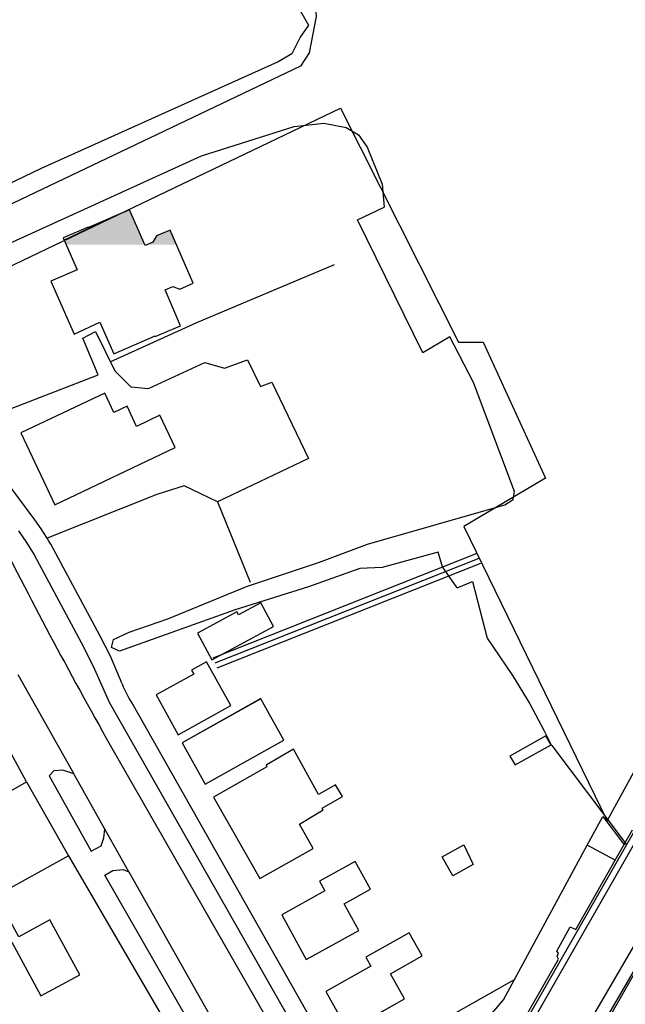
# Model space of a CAD drawing. Header units: metres. Extents: x 89795 to 94000, y 463250 to 466585.
# Tile 44 of 185: x 90661 to 90745, y 464099 to 464235. Entities that reach past the tile are written whole.
import ezdxf

# ---------------------------------------------------------------- set-up
doc = ezdxf.new("R2010")
doc.units = ezdxf.units.M
doc.layers.add('92.1_Bestaande bebouwing - Existing building H', color=7, linetype='Continuous', true_color=0xb5b6af)
doc.layers.add('XXX_Background', color=3, linetype='Continuous')

msp = doc.modelspace()

# ---------------------------------------------------------------- hatches: boundary and pattern name
at = {"layer": '92.1_Bestaande bebouwing - Existing building H'}
for points in [[(90675.82, 464209.1), (90673.33, 464208.01), (90666.75, 464204.87), (90667.01, 464204.27), (90677.92, 464204.27)], [(90681.45, 464206.29), (90679.54, 464205.47), (90679.04, 464204.63), (90678.23, 464204.27), (90682.31, 464204.27)]]:
    msp.add_hatch(color=256, dxfattribs=at).paths.add_polyline_path(points)

# ---------------------------------------------------------------- linework, layer by layer
at = {"layer": 'XXX_Background'}
for p, q in [((90698.9, 464237.7), (90700.64, 464234.71)), ((90700.64, 464234.71), (90699.46, 464233.01)), ((90699.46, 464233.01), (90698.29, 464230.7)), ((90698.29, 464230.7), (90696.41, 464229.59)), ((90696.41, 464229.59), (90663.58, 464214.84)), ((90698.61, 464220.66), (90702.75, 464221.1)), ((90702.75, 464221.1), (90705.84, 464220.53)), ((90685.77, 464216.6), (90698.61, 464220.66)), ((90705.84, 464220.53), (90707.53, 464219.5)), ((90707.53, 464219.5), (90708.74, 464217.79)), ((90708.74, 464217.79), (90710.82, 464212.67)), ((90650.84, 464200.66), (90685.77, 464216.6)), ((90663.58, 464214.84), (90645.2, 464206)), ((90710.82, 464212.67), (90711.11, 464209.45)), ((90675.82, 464209.1), (90670.12, 464206.62)), ((90677.97, 464204.16), (90675.82, 464209.1)), ((90707.41, 464207.71), (90711.11, 464209.45)), ((90716.45, 464189.27), (90707.41, 464207.71)), ((90670.08, 464206.71), (90666.61, 464205.19)), ((90670.12, 464206.62), (90670.08, 464206.71)), ((90681.45, 464206.29), (90679.54, 464205.47)), ((90684.62, 464198.91), (90681.45, 464206.29)), ((90666.61, 464205.19), (90668.54, 464200.77)), ((90679.04, 464204.63), (90677.97, 464204.16)), ((90679.54, 464205.47), (90679.04, 464204.63)), ((90668.54, 464200.77), (90664.92, 464199.2)), ((90685.12, 464193.49), (90704.21, 464201.52)), ((90664.92, 464199.2), (90668.13, 464191.84)), ((90680.73, 464197.99), (90681.82, 464198.46)), ((90682.86, 464193.03), (90680.73, 464197.99)), ((90681.82, 464198.46), (90682.76, 464198.11)), ((90682.76, 464198.11), (90684.62, 464198.91)), ((90668.13, 464191.84), (90671.7, 464193.53)), ((90671.7, 464193.53), (90673.65, 464189.13)), ((90673.13, 464188.03), (90685.12, 464193.49)), ((90669.33, 464191.32), (90671.07, 464192.21)), ((90671.07, 464192.21), (90673.75, 464186.78)), ((90679.38, 464191.53), (90682.86, 464193.03)), ((90671.44, 464186.23), (90669.33, 464191.32)), ((90673.65, 464189.13), (90679.34, 464191.62)), ((90679.34, 464191.62), (90679.38, 464191.53)), ((90720.23, 464191.48), (90716.45, 464189.27)), ((90723.48, 464185.15), (90720.23, 464191.48)), ((90688.98, 464187.15), (90692.17, 464188.29)), ((90692.17, 464188.29), (90693.96, 464184.59)), ((90673.75, 464186.78), (90676.01, 464184.55)), ((90678.44, 464184.33), (90686.23, 464187.92)), ((90686.23, 464187.92), (90688.98, 464187.15)), ((90658.95, 464181.36), (90671.44, 464186.23)), ((90676.01, 464184.55), (90678.44, 464184.33)), ((90693.96, 464184.59), (90695.52, 464185.22)), ((90695.52, 464185.22), (90700.62, 464174.62)), ((90729.17, 464170.05), (90723.48, 464185.15)), ((90672.37, 464183.67), (90660.72, 464178.15)), ((90673.63, 464181.01), (90672.37, 464183.67)), ((90675.46, 464181.88), (90673.63, 464181.01)), ((90676.79, 464179.07), (90675.46, 464181.88)), ((90680.03, 464180.61), (90676.79, 464179.07)), ((90682.15, 464176.15), (90680.03, 464180.61)), ((90660.72, 464178.15), (90665.43, 464168.21)), ((90662.67, 464166.12), (90654.89, 464176.57)), ((90665.43, 464168.21), (90682.15, 464176.15)), ((90700.62, 464174.62), (90687.99, 464168.59)), ((90683.4, 464170.81), (90679.59, 464169.6)), ((90687.99, 464168.59), (90683.4, 464170.81)), ((90679.59, 464169.6), (90664.38, 464163.55)), ((90728.99, 464168.91), (90729.17, 464170.05)), ((90687.99, 464168.59), (90692.53, 464157.48)), ((90708.78, 464162.72), (90727.83, 464168.2)), ((90727.83, 464168.2), (90728.99, 464168.91)), ((90663.55, 464164.85), (90662.67, 464166.12)), ((90664.38, 464163.55), (90663.55, 464164.85)), ((90660.43, 464164.59), (90661.54, 464162.95)), ((90664.64, 464163.14), (90664.38, 464163.55)), ((90661.54, 464162.95), (90662.57, 464161.25)), ((90664.89, 464162.72), (90664.64, 464163.14)), ((90671.71, 464150.06), (90664.89, 464162.72)), ((90702.13, 464160.22), (90708.78, 464162.72)), ((90662.57, 464161.25), (90669.43, 464148.48)), ((90718.6, 464161.64), (90710.81, 464159.48)), ((90719.2, 464159.58), (90718.6, 464161.64)), ((90692.01, 464156.88), (90702.13, 464160.22)), ((90707.74, 464159.36), (90700.64, 464156.83)), ((90710.81, 464159.48), (90707.74, 464159.36)), ((90721.22, 464156.69), (90719.2, 464159.58)), ((90681.14, 464152.38), (90692.01, 464156.88)), ((90700.64, 464156.83), (90690.46, 464153.64)), ((90721.22, 464156.69), (90723.37, 464157.55)), ((90723.37, 464157.55), (90725.37, 464149.72)), ((90693.99, 464154.59), (90690.91, 464152.93)), ((90695.75, 464151.34), (90693.99, 464154.59)), ((90690.46, 464153.64), (90674.42, 464147.89)), ((90690.68, 464153.34), (90685.23, 464150.4)), ((90690.91, 464152.93), (90690.68, 464153.34)), ((90675.75, 464150.55), (90681.14, 464152.38)), ((90687.21, 464146.72), (90695.75, 464151.34)), ((90673.16, 464147.22), (90671.71, 464150.06)), ((90673.57, 464149.52), (90675.75, 464150.55)), ((90685.23, 464150.4), (90687.21, 464146.72)), ((90669.43, 464148.48), (90670.96, 464145.42)), ((90673.32, 464148.39), (90673.57, 464149.52)), ((90725.37, 464149.72), (90728.92, 464144.54)), ((90674.8, 464143.35), (90673.16, 464147.22)), ((90674.42, 464147.89), (90673.32, 464148.39)), ((90686.48, 464146.43), (90684.4, 464145.27)), ((90689.84, 464140.38), (90686.48, 464146.43)), ((90660.34, 464144.66), (90668.07, 464130.91)), ((90670.96, 464145.42), (90673, 464140.81)), ((90684.7, 464144.73), (90679.49, 464141.83)), ((90684.4, 464145.27), (90684.7, 464144.73)), ((90728.92, 464144.54), (90731.32, 464140.59)), ((90679.49, 464141.83), (90682.56, 464136.32)), ((90661.53, 464129.77), (90655.44, 464140.97)), ((90673, 464140.81), (90698.43, 464096.06)), ((90676.3, 464140.43), (90688.43, 464119)), ((90682.56, 464136.32), (90689.84, 464140.38)), ((90693.99, 464141.32), (90683.09, 464135.2)), ((90697.2, 464135.58), (90693.99, 464141.31)), ((90731.32, 464140.59), (90733.29, 464136.86)), ((90733.51, 464136.15), (90728.51, 464133.33)), ((90733.27, 464136.85), (90734.27, 464134.93)), ((90734.27, 464134.93), (90733.51, 464136.15)), ((90672.59, 464135.84), (90696.37, 464094.26)), ((90683.09, 464135.2), (90686.3, 464129.47)), ((90686.3, 464129.47), (90697.2, 464135.58)), ((90729.26, 464132.16), (90734.27, 464134.93)), ((90734.27, 464134.93), (90734.37, 464134.82)), ((90734.37, 464134.82), (90744.64, 464121.14)), ((90698.53, 464134.33), (90694.76, 464132.09)), ((90701.99, 464128.03), (90698.53, 464134.33)), ((90694.76, 464132.09), (90694.85, 464131.87)), ((90752.35, 464132.75), (90701.18, 464043.16)), ((90728.51, 464133.33), (90729.26, 464132.16)), ((90665.31, 464131.32), (90664.67, 464130.61)), ((90666.54, 464131.38), (90665.31, 464131.32)), ((90668.07, 464130.91), (90666.54, 464131.38)), ((90672.4, 464123.2), (90668.07, 464130.91)), ((90694.85, 464131.87), (90687.47, 464127.68)), ((90652.95, 464124.9), (90661.53, 464129.77)), ((90661.53, 464129.77), (90667.35, 464119.53)), ((90664.67, 464130.61), (90670.51, 464120.17)), ((90704.34, 464129.37), (90701.99, 464128.03)), ((90705.31, 464127.74), (90704.34, 464129.37)), ((90687.47, 464127.68), (90693.88, 464116.38)), ((90702.53, 464126.12), (90705.31, 464127.74)), ((90699.35, 464123.91), (90702.65, 464125.88)), ((90702.65, 464125.88), (90702.53, 464126.12)), ((90701.25, 464120.56), (90699.35, 464123.91)), ((90739.27, 464121), (90741.44, 464124.99)), ((90741.44, 464124.99), (90744.44, 464120.99)), ((90672.25, 464122.02), (90672.4, 464123.2)), ((90675.71, 464117.31), (90672.4, 464123.2)), ((90745.8, 464122.97), (90700.53, 464043.69)), ((90743.13, 464118.91), (90745.53, 464123.14)), ((90671.89, 464120.93), (90672.25, 464122.02)), ((90670.51, 464120.17), (90671.89, 464120.93)), ((90693.88, 464116.38), (90701.25, 464120.56)), ((90719.13, 464119.39), (90722.13, 464121.06)), ((90722.13, 464121.06), (90723.43, 464118.32)), ((90729.16, 464102.38), (90739.27, 464121)), ((90743.13, 464118.91), (90739.27, 464121)), ((90667.35, 464119.53), (90646.95, 464108.29)), ((90667.35, 464119.53), (90690.03, 464080.67)), ((90688.43, 464119), (90703.3, 464092.71)), ((90707.1, 464118.76), (90702.13, 464116.03)), ((90709.23, 464114.88), (90707.1, 464118.76)), ((90720.61, 464116.76), (90719.13, 464119.39)), ((90737.67, 464109.3), (90743.13, 464118.91)), ((90672.37, 464116.83), (90673.5, 464117.51)), ((90673.5, 464117.51), (90674.94, 464117.62)), ((90674.94, 464117.62), (90675.71, 464117.31)), ((90675.71, 464117.31), (90686.78, 464097.65)), ((90723.43, 464118.32), (90720.61, 464116.76)), ((90684.59, 464095.56), (90672.37, 464116.83)), ((90702.13, 464116.03), (90702.9, 464114.65)), ((90702.9, 464114.65), (90696.9, 464111.35)), ((90705.56, 464112.87), (90709.23, 464114.88)), ((90707.6, 464109.17), (90705.56, 464112.87)), ((90664.78, 464110.65), (90660.44, 464108.3)), ((90668.9, 464103.03), (90664.78, 464110.65)), ((90696.9, 464111.35), (90700.31, 464105.15)), ((90700.31, 464105.15), (90707.6, 464109.17)), ((90714.56, 464108.85), (90708.57, 464105.46)), ((90749.15, 464109.14), (90709.26, 464039.07)), ((90716.37, 464105.65), (90714.56, 464108.85)), ((90735.03, 464106.31), (90736.9, 464109.7)), ((90736.9, 464109.7), (90737.67, 464109.3)), ((90659.49, 464107.55), (90663.51, 464100.11)), ((90735.29, 464106.01), (90735.03, 464106.31)), ((90708.57, 464105.46), (90709.26, 464104.24)), ((90711.97, 464103.16), (90716.37, 464105.65)), ((90723.2, 464084.05), (90735.28, 464105.21)), ((90735.08, 464105.57), (90735.29, 464106.01)), ((90735.28, 464105.21), (90735.08, 464105.57)), ((90709.26, 464104.24), (90703, 464100.7)), ((90663.51, 464100.11), (90668.9, 464103.03)), ((90713.93, 464099.71), (90711.97, 464103.16)), ((90713.1, 464093.31), (90729.16, 464102.38)), ((90727.64, 464099.58), (90729.16, 464102.38)), ((90703, 464100.7), (90705.6, 464096.1)), ((90706.08, 464095.27), (90713.93, 464099.71)), ((90724.41, 464095.78), (90727.64, 464099.58))]:
    msp.add_line(p, q, dxfattribs=at)
for points in [[(90576.75, 464527.11), (90673.53, 464303.54), (90680.63, 464290.55), (90701.46, 464239.07), (90701.7, 464235.89), (90700.72, 464230.86), (90699.5, 464229.02), (90645.78, 464203.41), (90648.85, 464196.29), (90705.06, 464223.21), (90721.43, 464190.75), (90724.83, 464190.75), (90733.48, 464171.91), (90722.17, 464165.17), (90742, 464124.38), (90772.59, 464180.16), (90730.04, 464279.39), (90707.62, 464332.74), (90632.61, 464510.69)], [(90710.96, 464047.41), (90820.88, 464235.74)], [(90687.39, 464146.99), (90723.98, 464161.49)], [(90687.67, 464146.29), (90724.26, 464160.79)], [(90687.95, 464145.59), (90724.53, 464160.09)]]:
    msp.add_lwpolyline(points, dxfattribs=at)
at = {"layer": 'XXX_Background', "elevation": 5.99}
msp.add_lwpolyline([(90821.63, 464233.91), (90712.45, 464046.52)], dxfattribs=at)
at = {"layer": 'XXX_Background'}
for points in [[(90680.73, 464197.99), (90681.82, 464198.46), (90682.76, 464198.11), (90684.62, 464198.91), (90681.45, 464206.29), (90679.54, 464205.47), (90679.04, 464204.63), (90677.97, 464204.16), (90675.82, 464209.1), (90673.33, 464208.01), (90666.75, 464204.87), (90668.54, 464200.77), (90664.92, 464199.2), (90668.13, 464191.84), (90671.7, 464193.53), (90673.65, 464189.13), (90679.34, 464191.62), (90679.38, 464191.53), (90682.86, 464193.03)], [(90682.15, 464176.15), (90680.03, 464180.61), (90676.79, 464179.07), (90675.46, 464181.88), (90673.63, 464181.01), (90672.37, 464183.67), (90660.72, 464178.15), (90665.43, 464168.21)], [(90695.75, 464151.34), (90693.99, 464154.59), (90690.91, 464152.93), (90690.68, 464153.34), (90685.23, 464150.4), (90687.21, 464146.72)], [(90689.84, 464140.38), (90686.48, 464146.43), (90684.4, 464145.27), (90684.7, 464144.73), (90679.49, 464141.83), (90682.56, 464136.32)], [(90697.2, 464135.58), (90693.99, 464141.31), (90683.09, 464135.2), (90686.3, 464129.47)], [(90699.35, 464123.91), (90702.65, 464125.88), (90702.53, 464126.12), (90705.31, 464127.74), (90704.34, 464129.37), (90701.99, 464128.03), (90698.53, 464134.33), (90694.76, 464132.09), (90694.85, 464131.87), (90687.47, 464127.68), (90693.88, 464116.38), (90701.25, 464120.56)], [(90705.56, 464112.87), (90709.23, 464114.88), (90707.1, 464118.76), (90702.13, 464116.03), (90702.9, 464114.65), (90696.9, 464111.35), (90700.31, 464105.15), (90707.6, 464109.17)], [(90664.78, 464110.65), (90660.44, 464108.3), (90657.97, 464112.87), (90652.84, 464110.09), (90655.41, 464105.34), (90659.49, 464107.55), (90663.51, 464100.11), (90668.9, 464103.03)], [(90711.97, 464103.16), (90716.37, 464105.65), (90714.56, 464108.85), (90708.57, 464105.46), (90709.26, 464104.24), (90703, 464100.7), (90705.6, 464096.1), (90706.08, 464095.27), (90713.93, 464099.71)]]:
    msp.add_lwpolyline(points, close=True, dxfattribs=at)
for centre, radius, start, end in [((91286.27, 464480.59), 703.89, 206.4949, 209.32687), ((90691.07, 464149.88), 17.54, 201.8524, 212.5896)]:
    msp.add_arc(centre, radius, start, end, dxfattribs=at)

doc.saveas('drawing.dxf')
